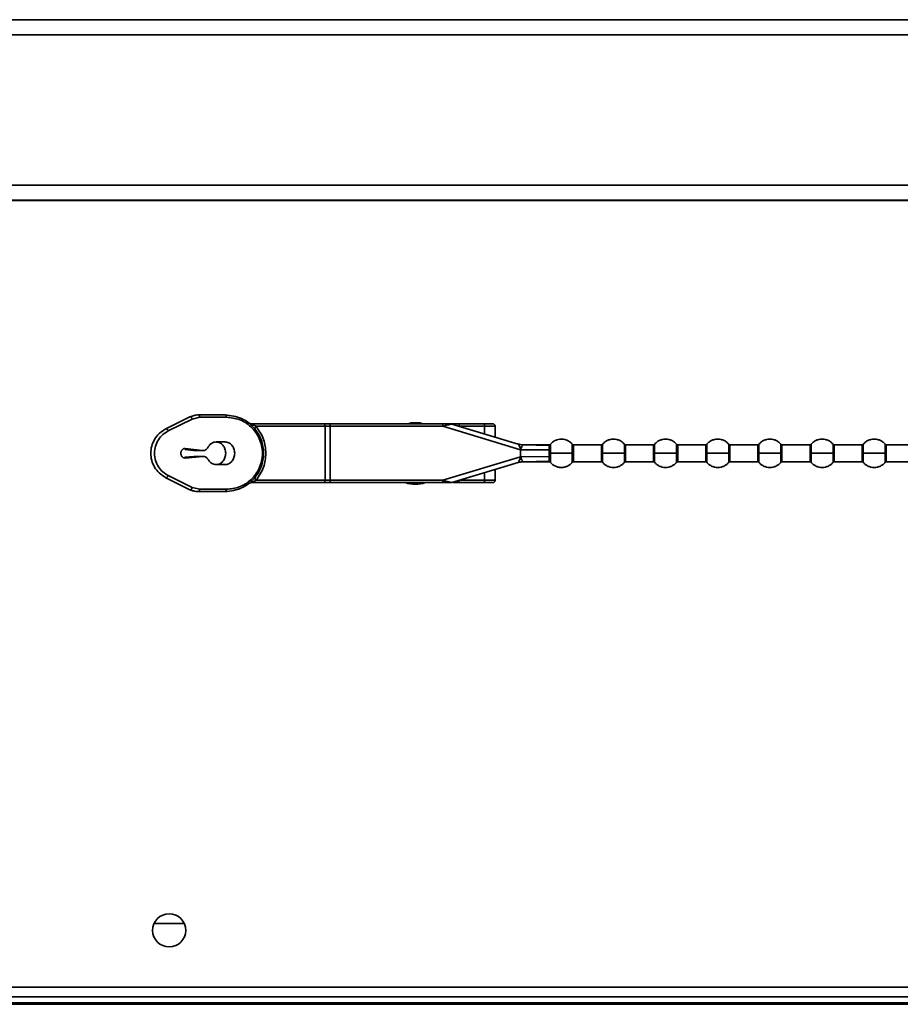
# Model space of a CAD drawing. Header units: millimetres. Extents: x 1 to 1119, y -1 to 863.
# Tile 43 of 211: x 283 to 314, y 240 to 274. Entities that reach past the tile are written whole.
import ezdxf

# ---------------------------------------------------------------- set-up
doc = ezdxf.new("R2010")
doc.units = ezdxf.units.MM

msp = doc.modelspace()

# ---------------------------------------------------------------- linework, layer by layer
at = {"color": 7, "linetype": 'Continuous', "lineweight": 35}
for p, q in [((247.8558, 274.4663), (507.7694, 274.4663)), ((373.5793, 268.1073), (247.8558, 268.1073)), ((288.3629, 260.075), (289.2092, 260.4962)), ((289.2905, 260.4216), (289.5504, 260.4827)), ((289.5063, 260.566), (290.4457, 260.566)), ((289.5504, 260.4827), (290.4898, 260.4827)), ((288.4442, 260.0004), (289.2905, 260.4216)), ((291.3732, 260.2494), (293.9137, 260.2494)), ((293.9579, 260.166), (291.5396, 260.166)), ((293.9579, 260.166), (293.9579, 258.266)), ((294.1345, 260.166), (293.9579, 260.166)), ((294.1345, 260.166), (294.1345, 260.2494)), ((294.1345, 260.2494), (298.0965, 260.2494)), ((294.1345, 260.166), (294.1345, 258.266)), ((298.0965, 260.166), (294.1345, 260.166)), ((298.0965, 260.2494), (298.0965, 260.166)), ((298.2603, 260.2494), (298.0965, 260.2494)), ((300.831, 259.342), (298.0965, 260.166)), ((298.4094, 260.2458), (300.7446, 259.5421)), ((298.645, 260.2494), (299.5634, 260.2494)), ((299.5656, 260.166), (298.6781, 260.166)), ((299.5656, 259.8974), (299.5656, 260.166)), ((299.9375, 259.7853), (299.9375, 260.1688)), ((290.4427, 259.616), (290.1317, 259.616)), ((300.7354, 259.5448), (300.8313, 259.5233)), ((300.7891, 259.5304), (300.7435, 259.5424)), ((300.744, 259.5422), (300.9237, 259.5143)), ((300.7446, 259.5421), (300.7446, 259.5421)), ((300.7447, 259.542), (300.9237, 259.5143)), ((300.7994, 259.528), (300.7454, 259.5418)), ((300.831, 259.5233), (300.7849, 259.5313)), ((300.8063, 259.5276), (300.785, 259.5313)), ((300.9208, 259.5138), (300.7994, 259.528)), ((300.8173, 259.4048), (300.8043, 259.4318)), ((300.8261, 259.4288), (300.8044, 259.4319)), ((300.8173, 259.4048), (300.8261, 259.4288)), ((300.8173, 259.4048), (300.8282, 259.3822)), ((300.8261, 259.4288), (300.8638, 259.4242)), ((300.9293, 259.516), (300.8313, 259.5233)), ((301.8455, 259.516), (300.9153, 259.516)), ((300.9237, 259.5143), (300.9208, 259.5138)), ((300.9208, 259.5138), (301.8392, 259.4908)), ((301.8787, 259.5274), (301.8786, 259.5342)), ((303.6734, 259.516), (302.6886, 259.516)), ((305.5067, 259.516), (304.5219, 259.516)), ((307.34, 259.516), (306.3552, 259.516)), ((309.1734, 259.516), (308.1886, 259.516)), ((311.0067, 259.516), (310.0219, 259.516)), ((312.84, 259.516), (311.8552, 259.516)), ((314.6734, 259.516), (313.6886, 259.516)), ((289.3461, 259.1071), (289.0248, 259.0776)), ((289.0268, 259.3457), (289.3328, 259.309)), ((289.6641, 259.1071), (289.0402, 259.0499)), ((289.0436, 259.3818), (289.6508, 259.309)), ((289.6508, 259.309), (289.3328, 259.309)), ((289.3461, 259.1071), (289.6641, 259.1071)), ((298.0965, 258.266), (300.831, 259.0901)), ((300.8293, 259.0521), (300.8145, 259.0209)), ((300.8282, 259.3822), (300.8347, 259.3589)), ((300.8347, 259.0731), (300.8293, 259.0521)), ((300.8293, 259.052), (300.8473, 259.0542)), ((300.831, 259.342), (300.831, 259.0901)), ((300.831, 259.342), (301.8393, 259.3324)), ((301.8393, 259.0997), (300.831, 259.0901)), ((300.8473, 259.0542), (300.8621, 259.0123)), ((301.84, 259.216), (301.8393, 259.3324)), ((301.8393, 259.0997), (301.84, 259.216)), ((301.8786, 259.216), (301.8791, 259.3389)), ((301.8791, 259.0931), (301.8786, 259.216)), ((290.1317, 258.816), (290.4427, 258.816)), ((300.7446, 258.89), (298.4094, 258.1862)), ((300.8319, 258.9089), (300.7354, 258.8872)), ((300.744, 258.8898), (300.9237, 258.9178)), ((300.7446, 258.89), (300.7446, 258.89)), ((300.7449, 258.8902), (300.7828, 258.9004)), ((300.7853, 258.9008), (300.8068, 258.9045)), ((300.7994, 258.9041), (300.9208, 258.9183)), ((300.8068, 258.9045), (300.8321, 258.9089)), ((300.8069, 259.0053), (300.8145, 259.0209)), ((300.8069, 259.0053), (300.8196, 259.0071)), ((300.8085, 258.9049), (300.8316, 258.9088)), ((300.8196, 259.0071), (300.8145, 259.0209)), ((300.8196, 259.0071), (300.8621, 259.0123)), ((300.8319, 258.9089), (300.9304, 258.916)), ((300.9153, 258.916), (301.8455, 258.916)), ((301.8392, 258.9413), (300.9208, 258.9183)), ((300.9208, 258.9183), (300.9237, 258.9178)), ((302.6886, 258.916), (303.6734, 258.916)), ((304.5219, 258.916), (305.5067, 258.916)), ((306.3552, 258.916), (307.34, 258.916)), ((308.1886, 258.916), (309.1734, 258.916)), ((310.0219, 258.916), (311.0067, 258.916)), ((311.8552, 258.916), (312.84, 258.916)), ((313.6886, 258.916), (314.6734, 258.916)), ((289.2092, 257.9359), (288.3629, 258.357)), ((289.2905, 258.0105), (288.4442, 258.4317)), ((299.5656, 258.266), (299.5656, 258.5347)), ((299.9375, 258.2632), (299.9375, 258.6467)), ((289.5504, 257.9494), (289.2905, 258.0105)), ((291.3732, 258.1827), (293.9137, 258.1827)), ((291.5396, 258.266), (293.9579, 258.266)), ((293.9579, 258.266), (294.1345, 258.266)), ((294.1345, 258.1827), (294.1345, 258.266)), ((294.1345, 258.266), (298.0965, 258.266)), ((298.0965, 258.1827), (294.1345, 258.1827)), ((298.0963, 258.1876), (298.2666, 258.1876)), ((298.0965, 258.266), (298.0965, 258.1827)), ((298.3853, 258.1827), (298.4094, 258.1862)), ((298.645, 258.1827), (299.5634, 258.1827)), ((298.6781, 258.266), (299.5656, 258.266)), ((290.4457, 257.866), (289.5063, 257.866)), ((290.4898, 257.9494), (289.5504, 257.9494)), ((289.0094, 242.6786), (287.9491, 242.6786)), ((579.0159, 240.4353), (176.6093, 240.4353)), ((176.845, 240.1019), (578.7802, 240.1019)), ((347.6026, 239.8819), (182.6779, 239.8819)), ((347.6043, 239.8353), (182.6779, 239.8353))]:
    msp.add_line(p, q, dxfattribs=at)
at = {"color": 8, "linetype": 'Continuous', "lineweight": 35}
for p, q in [((247.8558, 273.9377), (507.7694, 273.9377)), ((374.6376, 268.6512), (247.8558, 268.6512)), ((374.6376, 268.1164), (247.8558, 268.1164)), ((301.8791, 259.5075), (301.8787, 259.5274)), ((302.65, 259.5342), (302.65, 259.216)), ((302.6886, 259.216), (302.6886, 259.516)), ((303.6734, 259.516), (303.6734, 259.216)), ((304.4833, 259.5342), (304.4833, 259.216)), ((304.5219, 259.216), (304.5219, 259.516)), ((305.5067, 259.516), (305.5067, 259.216)), ((306.3167, 259.5342), (306.3167, 259.216)), ((306.3552, 259.216), (306.3552, 259.516)), ((307.34, 259.516), (307.34, 259.216)), ((308.15, 259.5342), (308.15, 259.216)), ((308.1886, 259.216), (308.1886, 259.516)), ((309.1734, 259.516), (309.1734, 259.216)), ((309.9833, 259.5342), (309.9833, 259.216)), ((310.0219, 259.216), (310.0219, 259.516)), ((311.0067, 259.516), (311.0067, 259.216)), ((311.8167, 259.5342), (311.8167, 259.216)), ((311.8552, 259.216), (311.8552, 259.516)), ((312.84, 259.516), (312.84, 259.216)), ((313.65, 259.5342), (313.65, 259.216)), ((313.6886, 259.216), (313.6886, 259.516)), ((302.6886, 258.916), (302.6886, 259.216)), ((303.6734, 259.216), (303.6734, 258.916)), ((303.7119, 258.8978), (303.7119, 259.216)), ((304.4833, 259.216), (304.4833, 258.8978)), ((304.5219, 258.916), (304.5219, 259.216)), ((305.5067, 259.216), (305.5067, 258.916)), ((305.5453, 258.8978), (305.5453, 259.216)), ((306.3167, 259.216), (306.3167, 258.8978)), ((306.3552, 258.916), (306.3552, 259.216)), ((307.34, 259.216), (307.34, 258.916)), ((307.3786, 258.8978), (307.3786, 259.216)), ((308.15, 259.216), (308.15, 258.8978)), ((308.1886, 258.916), (308.1886, 259.216)), ((309.1734, 259.216), (309.1734, 258.916)), ((309.2119, 258.8978), (309.2119, 259.216)), ((309.9833, 259.216), (309.9833, 258.8978)), ((310.0219, 258.916), (310.0219, 259.216)), ((311.0067, 259.216), (311.0067, 258.916)), ((311.0453, 258.8978), (311.0453, 259.216)), ((311.8167, 259.216), (311.8167, 258.8978)), ((311.8552, 258.916), (311.8552, 259.216)), ((312.84, 259.216), (312.84, 258.916)), ((312.8786, 258.8978), (312.8786, 259.216)), ((313.65, 259.216), (313.65, 258.8978)), ((313.6886, 258.916), (313.6886, 259.216)), ((298.1961, 258.2406), (298.0965, 258.266))]:
    msp.add_line(p, q, dxfattribs=at)
at = {"color": 7, "linetype": 'Continuous', "lineweight": 35}
msp.add_circle((288.4793, 242.4353), 0.5833, dxfattribs=at)
for centre, radius, start, end in [((297.1359, 259.2086), 1.0833, 73.88099, 106.11901), ((291.3732, 258.016), 0.1667, 90, 127.70138), ((297.1359, 259.2086), 1.0833, 251.26339, 288.73661)]:
    msp.add_arc(centre, radius, start, end, dxfattribs=at)
for points, knots in [([(289.5063, 260.566), (289.4552, 260.5631), (289.353, 260.5572), (289.2572, 260.5166), (289.2092, 260.4962)], [0, 0, 0, 0, 0.4996293, 1, 1, 1, 1]), ([(289.2092, 260.4962), (289.2122, 260.4972), (289.218, 260.4992), (289.2288, 260.4972), (289.2403, 260.4917), (289.2521, 260.4825), (289.2637, 260.4702), (289.2743, 260.4554), (289.2837, 260.4389), (289.2882, 260.4274), (289.2905, 260.4216)], [0, 0, 0, 0, 0.1249878, 0.2499754, 0.3749892, 0.499988, 0.6249447, 0.7499798, 0.8749817, 1, 1, 1, 1]), ([(289.5504, 260.4827), (289.5498, 260.4936), (289.5485, 260.5154), (289.5382, 260.543), (289.5236, 260.5623), (289.5121, 260.5648), (289.5063, 260.566)], [0, 0, 0, 0, 0.2499804, 0.5000165, 0.7499944, 1, 1, 1, 1]), ([(290.4457, 260.566), (290.4515, 260.5648), (290.463, 260.5623), (290.4776, 260.543), (290.4879, 260.5154), (290.4892, 260.4936), (290.4898, 260.4827)], [0, 0, 0, 0, 0.2499937, 0.4999755, 0.7500156, 1, 1, 1, 1]), ([(290.4457, 257.866), (290.6438, 257.8907), (291.008, 257.9361), (291.3923, 258.2259), (291.6046, 258.5073), (291.7162, 258.7376), (291.7814, 258.9757), (291.8028, 259.2162), (291.7813, 259.4566), (291.7162, 259.6946), (291.6046, 259.925), (291.3921, 260.2062), (291.0079, 260.496), (290.6438, 260.5414), (290.4457, 260.566)], [0, 0, 0, 0, 0.1498451, 0.2755547, 0.3370704, 0.3945474, 0.447781, 0.500035, 0.5522638, 0.6054682, 0.6629778, 0.7245199, 0.8501527, 1, 1, 1, 1]), ([(290.4898, 260.4827), (290.6436, 260.4667), (290.9508, 260.4347), (291.2984, 260.2144), (291.5216, 259.9657), (291.6527, 259.7407), (291.737, 259.4867), (291.7662, 259.216), (291.737, 258.9453), (291.6527, 258.6913), (291.5216, 258.4664), (291.2984, 258.2177), (290.9508, 257.9973), (290.6436, 257.9654), (290.4898, 257.9494)], [0, 0, 0, 0, 0.1252071, 0.2501267, 0.3127215, 0.3752256, 0.4376397, 0.4999987, 0.5623599, 0.6247739, 0.687278, 0.7498712, 0.8747927, 1, 1, 1, 1]), ([(291.2713, 260.2842), (291.2868, 260.2741), (291.3179, 260.2541), (291.3548, 260.2509), (291.3732, 260.2494)], [0, 0, 0, 0, 0.5000613, 1, 1, 1, 1]), ([(291.5396, 260.166), (291.4982, 260.183), (291.4478, 260.2035), (291.3879, 260.2295), (291.3735, 260.2367), (291.3681, 260.2397), (291.365, 260.2417), (291.3628, 260.2435), (291.361, 260.2458), (291.3618, 260.249), (291.3683, 260.2492), (291.3732, 260.2494)], [0, 0, 0, 0, 0.59378034, 0.72074257, 0.76582124, 0.78484735, 0.8022996, 0.8202172, 0.83861535, 0.88044703, 1, 1, 1, 1]), ([(291.498, 260.0616), (291.4955, 260.0668), (291.4902, 260.0775), (291.4965, 260.1031), (291.5125, 260.1334), (291.5307, 260.1553), (291.5396, 260.166)], [0, 0, 0, 0, 0.2447996, 0.5000106, 0.7551838, 1, 1, 1, 1]), ([(291.5396, 260.166), (291.6363, 260.0187), (291.8201, 259.7387), (291.8995, 259.2166), (291.8203, 258.694), (291.6365, 258.4138), (291.5396, 258.266)], [0, 0, 0, 0, 0.2630477, 0.4999469, 0.7362433, 1, 1, 1, 1]), ([(293.9579, 260.166), (293.9572, 260.1769), (293.9559, 260.1988), (293.9457, 260.2263), (293.9311, 260.2456), (293.9195, 260.2481), (293.9137, 260.2494)], [0, 0, 0, 0, 0.2500519, 0.4999891, 0.7500301, 1, 1, 1, 1]), ([(293.9137, 260.2494), (293.9483, 260.2494), (294.0174, 260.2494), (294.0955, 260.2494), (294.1345, 260.2494)], [0, 0, 0, 0, 0.5000136, 1, 1, 1, 1]), ([(298.0965, 260.166), (298.1403, 260.1772), (298.2156, 260.1964), (298.3031, 260.2187), (298.356, 260.2323), (298.3863, 260.24), (298.406, 260.2448), (298.4083, 260.2455), (298.4094, 260.2458)], [0, 0, 0, 0, 0.3439018, 0.5908274, 0.7195405, 0.8278378, 0.919352, 1, 1, 1, 1]), ([(298.2633, 260.2494), (298.2695, 260.2494), (298.2882, 260.2494), (298.3348, 260.2494), (298.3981, 260.2494), (298.4437, 260.2494), (298.4638, 260.2494)], [0, 0, 0, 0, 0.1117516, 0.3360733, 0.7057369, 1, 1, 1, 1]), ([(298.4638, 260.2494), (298.4943, 260.2494), (298.5554, 260.2494), (298.6151, 260.2494), (298.645, 260.2494)], [0, 0, 0, 0, 0.5000065, 1, 1, 1, 1]), ([(298.6781, 260.166), (298.6775, 260.1778), (298.6763, 260.2024), (298.6673, 260.2304), (298.6562, 260.2466), (298.6486, 260.2485), (298.645, 260.2494)], [0, 0, 0, 0, 0.2702799, 0.5624383, 0.7897453, 1, 1, 1, 1]), ([(299.5656, 260.166), (299.5656, 260.1713), (299.5656, 260.1821), (299.5651, 260.1978), (299.5643, 260.2126), (299.5631, 260.2294), (299.5621, 260.2458), (299.5629, 260.2481), (299.5634, 260.2494)], [0, 0, 0, 0, 0.10469396, 0.21530832, 0.33171937, 0.453198, 0.68866032, 1, 1, 1, 1]), ([(299.5634, 260.2494), (299.5743, 260.2494), (299.5961, 260.2494), (299.6404, 260.2494), (299.6917, 260.2494), (299.7462, 260.2494), (299.7941, 260.2494), (299.8281, 260.2494), (299.8482, 260.2494), (299.8564, 260.2494), (299.8522, 260.2494), (299.85, 260.2494)], [0, 0, 0, 0, 0.1027323, 0.2056785, 0.3261638, 0.4526776, 0.578557, 0.6973286, 0.7975458, 0.8981771, 1, 1, 1, 1]), ([(299.9375, 260.166), (299.937, 260.1725), (299.9362, 260.1846), (299.9296, 260.2032), (299.9171, 260.2227), (299.8982, 260.2381), (299.8759, 260.2476), (299.8615, 260.2488), (299.8539, 260.2494)], [0, 0, 0, 0, 0.14792603, 0.27480873, 0.44765524, 0.66974566, 0.82523526, 1, 1, 1, 1]), ([(288.3629, 260.075), (288.2804, 260.0248), (288.1263, 259.9311), (287.9568, 259.7135), (287.854, 259.4731), (287.8197, 259.216), (287.854, 258.9589), (287.9568, 258.7185), (288.1263, 258.5009), (288.2804, 258.4072), (288.3629, 258.357)], [0, 0, 0, 0, 0.1436433, 0.2682829, 0.3867639, 0.500015, 0.6132626, 0.7317439, 0.8563699, 1, 1, 1, 1]), ([(288.4442, 258.4317), (288.3788, 258.4704), (288.2483, 258.5478), (288.0912, 258.7322), (287.984, 258.9591), (287.9457, 259.216), (287.984, 259.473), (288.0912, 259.6999), (288.2483, 259.8842), (288.3788, 259.9616), (288.4442, 260.0004)], [0, 0, 0, 0, 0.1255567, 0.2507191, 0.3755074, 0.4999981, 0.6244888, 0.7492768, 0.8744422, 1, 1, 1, 1]), ([(288.4442, 260.0004), (288.4419, 260.0062), (288.4374, 260.0178), (288.428, 260.0342), (288.4174, 260.049), (288.4058, 260.0613), (288.394, 260.0705), (288.3825, 260.076), (288.3717, 260.078), (288.3659, 260.076), (288.3629, 260.075)], [0, 0, 0, 0, 0.1250219, 0.2499716, 0.3750056, 0.5000087, 0.6250204, 0.7499976, 0.8750086, 1, 1, 1, 1]), ([(289.8406, 259.4213), (289.8297, 259.4034), (289.8079, 259.3674), (289.7606, 259.3301), (289.7071, 259.3077), (289.6695, 259.3086), (289.6508, 259.309)], [0, 0, 0, 0, 0.24997682, 0.49998627, 0.74998112, 1, 1, 1, 1]), ([(290.1317, 259.616), (290.1026, 259.6135), (290.0442, 259.6083), (289.9628, 259.5674), (289.8912, 259.506), (289.8575, 259.4496), (289.8406, 259.4213)], [0, 0, 0, 0, 0.2500061, 0.4999999, 0.7500125, 1, 1, 1, 1]), ([(290.1247, 259.616), (290.1692, 259.61), (290.2581, 259.598), (290.3702, 259.5055), (290.4487, 259.3733), (290.4589, 259.2684), (290.464, 259.216)], [0, 0, 0, 0, 0.2499927, 0.499995, 0.7500006, 1, 1, 1, 1]), ([(290.7819, 259.216), (290.7768, 259.2684), (290.7666, 259.3733), (290.6882, 259.5055), (290.576, 259.598), (290.4871, 259.61), (290.4427, 259.616)], [0, 0, 0, 0, 0.24999867, 0.49999443, 0.7500085, 1, 1, 1, 1]), ([(300.7446, 259.5421), (300.7462, 259.541), (300.7498, 259.5388), (300.7597, 259.5261), (300.7676, 259.5096), (300.7724, 259.4995)], [0, 0, 0, 0, 0.2433816, 0.5390317, 1, 1, 1, 1]), ([(300.7724, 259.4995), (300.7768, 259.49), (300.7861, 259.4697), (300.798, 259.445), (300.8043, 259.4318)], [0, 0, 0, 0, 0.46840579, 1, 1, 1, 1]), ([(300.7725, 259.4995), (300.7787, 259.5077), (300.7908, 259.5238), (300.7966, 259.5266), (300.7994, 259.528)], [0, 0, 0, 0, 0.5144813, 1, 1, 1, 1]), ([(300.8638, 259.4242), (300.8612, 259.4171), (300.856, 259.4028), (300.8506, 259.3875), (300.8479, 259.3798)], [0, 0, 0, 0, 0.4993116, 1, 1, 1, 1]), ([(300.9208, 259.5138), (300.9182, 259.5122), (300.913, 259.5088), (300.8996, 259.4892), (300.8796, 259.4624), (300.8691, 259.437), (300.8638, 259.4242)], [0, 0, 0, 0, 0.2368899, 0.4921031, 0.7455263, 1, 1, 1, 1]), ([(301.8393, 259.3324), (301.8391, 259.3496), (301.8388, 259.384), (301.8387, 259.4283), (301.8387, 259.4655), (301.8391, 259.4823), (301.8392, 259.4908)], [0, 0, 0, 0, 0.2507516, 0.500176, 0.7495354, 1, 1, 1, 1]), ([(301.8791, 259.5075), (301.8765, 259.505), (301.8713, 259.4999), (301.8614, 259.4946), (301.8505, 259.4912), (301.8429, 259.4909), (301.8392, 259.4908)], [0, 0, 0, 0, 0.2472371, 0.5006211, 0.7537417, 1, 1, 1, 1]), ([(302.65, 259.5342), (302.62, 259.5655), (302.5639, 259.624), (302.4462, 259.6878), (302.2933, 259.7262), (302.1268, 259.7061), (301.9778, 259.6363), (301.9108, 259.567), (301.8757, 259.5306)], [0, 0, 0, 0, 0.1463452, 0.2740738, 0.4499892, 0.6746482, 0.8295841, 1, 1, 1, 1]), ([(301.8791, 259.3389), (301.8794, 259.376), (301.8801, 259.4486), (301.8794, 259.4882), (301.8791, 259.5075)], [0, 0, 0, 0, 0.5107715, 1, 1, 1, 1]), ([(302.6886, 259.516), (302.6849, 259.5163), (302.6775, 259.5167), (302.667, 259.5205), (302.6574, 259.5263), (302.6524, 259.5317), (302.6499, 259.5344)], [0, 0, 0, 0, 0.247007, 0.5001464, 0.7532057, 1, 1, 1, 1]), ([(303.7119, 259.5342), (303.7095, 259.5316), (303.7044, 259.5262), (303.6948, 259.5205), (303.6843, 259.5167), (303.677, 259.5163), (303.6734, 259.516)], [0, 0, 0, 0, 0.246947, 0.4999453, 0.7530356, 1, 1, 1, 1]), ([(304.4833, 259.5342), (304.4605, 259.5588), (304.413, 259.61), (304.3208, 259.6678), (304.214, 259.707), (304.0976, 259.7206), (303.9813, 259.707), (303.8744, 259.6678), (303.7823, 259.61), (303.7348, 259.5588), (303.7119, 259.5342)], [0, 0, 0, 0, 0.1143027, 0.2373124, 0.3668808, 0.4999976, 0.6331199, 0.7626884, 0.8856932, 1, 1, 1, 1]), ([(304.5219, 259.516), (304.5183, 259.5163), (304.5109, 259.5167), (304.5003, 259.5205), (304.4907, 259.5263), (304.4857, 259.5317), (304.4832, 259.5344)], [0, 0, 0, 0, 0.2469191, 0.5000828, 0.7532622, 1, 1, 1, 1]), ([(305.5453, 259.5342), (305.5428, 259.5316), (305.5378, 259.5262), (305.5282, 259.5205), (305.5177, 259.5167), (305.5103, 259.5163), (305.5067, 259.516)], [0, 0, 0, 0, 0.2470344, 0.5000392, 0.7530292, 1, 1, 1, 1]), ([(306.3167, 259.5342), (306.2938, 259.5588), (306.2463, 259.61), (306.1542, 259.6678), (306.0473, 259.707), (305.931, 259.7206), (305.8146, 259.707), (305.7078, 259.6678), (305.6156, 259.61), (305.5681, 259.5588), (305.5453, 259.5342)], [0, 0, 0, 0, 0.1143068, 0.2373118, 0.3668804, 0.4999972, 0.6331196, 0.7626882, 0.8856932, 1, 1, 1, 1]), ([(306.3552, 259.516), (306.3516, 259.5163), (306.3442, 259.5167), (306.3337, 259.5205), (306.3241, 259.5263), (306.319, 259.5317), (306.3165, 259.5344)], [0, 0, 0, 0, 0.2470295, 0.5000855, 0.7532635, 1, 1, 1, 1]), ([(307.3786, 259.5342), (307.3761, 259.5316), (307.3711, 259.5262), (307.3615, 259.5205), (307.351, 259.5167), (307.3437, 259.5163), (307.34, 259.516)], [0, 0, 0, 0, 0.2470357, 0.5000419, 0.7531401, 1, 1, 1, 1]), ([(308.15, 259.5342), (308.1271, 259.5588), (308.0796, 259.61), (307.9875, 259.6678), (307.8806, 259.707), (307.7643, 259.7206), (307.648, 259.707), (307.5411, 259.6678), (307.449, 259.61), (307.4015, 259.5588), (307.3786, 259.5342)], [0, 0, 0, 0, 0.1143068, 0.2373118, 0.3668804, 0.5000028, 0.6331196, 0.7626882, 0.8856932, 1, 1, 1, 1]), ([(308.1886, 259.516), (308.1849, 259.5163), (308.1775, 259.5167), (308.167, 259.5205), (308.1574, 259.5263), (308.1523, 259.5317), (308.1499, 259.5344)], [0, 0, 0, 0, 0.2470097, 0.5000454, 0.753203, 1, 1, 1, 1]), ([(309.2119, 259.5342), (309.2095, 259.5316), (309.2044, 259.5262), (309.1948, 259.5205), (309.1843, 259.5167), (309.177, 259.5163), (309.1734, 259.516)], [0, 0, 0, 0, 0.247008, 0.4999857, 0.7530556, 1, 1, 1, 1]), ([(309.9833, 259.5342), (309.9605, 259.5588), (309.913, 259.61), (309.8208, 259.6678), (309.714, 259.707), (309.5976, 259.7206), (309.4813, 259.707), (309.3744, 259.6678), (309.2823, 259.61), (309.2348, 259.5588), (309.2119, 259.5342)], [0, 0, 0, 0, 0.1143068, 0.2373116, 0.3668801, 0.5000024, 0.6331192, 0.7626876, 0.8856973, 1, 1, 1, 1]), ([(310.0219, 259.516), (310.0183, 259.5163), (310.0109, 259.5167), (310.0003, 259.5205), (309.9907, 259.5263), (309.9857, 259.5317), (309.9832, 259.5344)], [0, 0, 0, 0, 0.247007, 0.5001464, 0.7532057, 1, 1, 1, 1]), ([(311.0453, 259.5342), (311.0428, 259.5316), (311.0378, 259.5262), (311.0282, 259.5205), (311.0177, 259.5167), (311.0103, 259.5163), (311.0067, 259.516)], [0, 0, 0, 0, 0.246947, 0.4999453, 0.7530356, 1, 1, 1, 1]), ([(311.8167, 259.5342), (311.7938, 259.5588), (311.7463, 259.61), (311.6542, 259.6678), (311.5473, 259.707), (311.431, 259.7206), (311.3146, 259.707), (311.2078, 259.6678), (311.1156, 259.61), (311.0681, 259.5588), (311.0453, 259.5342)], [0, 0, 0, 0, 0.1143027, 0.2373124, 0.3668808, 0.4999976, 0.6331199, 0.7626884, 0.8856932, 1, 1, 1, 1]), ([(311.8552, 259.516), (311.8516, 259.5163), (311.8442, 259.5167), (311.8337, 259.5205), (311.824, 259.5263), (311.819, 259.5317), (311.8165, 259.5344)], [0, 0, 0, 0, 0.24700327, 0.50013872, 0.75328977, 1, 1, 1, 1]), ([(312.8786, 259.5342), (312.8761, 259.5316), (312.8711, 259.5262), (312.8615, 259.5205), (312.851, 259.5167), (312.8437, 259.5163), (312.84, 259.516)], [0, 0, 0, 0, 0.2470344, 0.5000392, 0.7530292, 1, 1, 1, 1]), ([(313.65, 259.5342), (313.6271, 259.5588), (313.5796, 259.61), (313.4875, 259.6678), (313.3806, 259.707), (313.2643, 259.7206), (313.148, 259.707), (313.0411, 259.6678), (312.949, 259.61), (312.9015, 259.5588), (312.8786, 259.5342)], [0, 0, 0, 0, 0.1143068, 0.2373118, 0.3668804, 0.4999972, 0.6331196, 0.7626882, 0.8856932, 1, 1, 1, 1]), ([(313.6886, 259.516), (313.6849, 259.5163), (313.6775, 259.5167), (313.667, 259.5205), (313.6574, 259.5263), (313.6524, 259.5317), (313.6499, 259.5344)], [0, 0, 0, 0, 0.2470295, 0.5000855, 0.7532635, 1, 1, 1, 1]), ([(289.0436, 259.3818), (289.0338, 259.3823), (289.0142, 259.3833), (288.9853, 259.3756), (288.9584, 259.3616), (288.9345, 259.3412), (288.9146, 259.3155), (288.8997, 259.2855), (288.8903, 259.2526), (288.8869, 259.218), (288.8896, 259.1834), (288.8983, 259.1502), (288.9126, 259.1198), (288.932, 259.0935), (288.9555, 259.0725), (288.9821, 259.0577), (289.0109, 259.0492), (289.0304, 259.0497), (289.0402, 259.0499)], [0, 0, 0, 0, 0.0624906, 0.1249925, 0.1874976, 0.2499976, 0.3125031, 0.3749944, 0.437498, 0.4999891, 0.562489, 0.6249859, 0.6874922, 0.7500047, 0.8124838, 0.8749997, 0.9374933, 1, 1, 1, 1]), ([(289.6641, 259.1071), (289.682, 259.1071), (289.7177, 259.1071), (289.7685, 259.0856), (289.8138, 259.0507), (289.8353, 259.0171), (289.8461, 259.0003)], [0, 0, 0, 0, 0.2500284, 0.5000278, 0.7500237, 1, 1, 1, 1]), ([(290.464, 259.216), (290.4589, 259.1636), (290.4487, 259.0588), (290.3702, 258.9266), (290.2581, 258.8341), (290.1692, 258.822), (290.1247, 258.816)], [0, 0, 0, 0, 0.2500016, 0.5000095, 0.7500051, 1, 1, 1, 1]), ([(290.4427, 258.816), (290.4871, 258.822), (290.576, 258.8341), (290.6882, 258.9266), (290.7666, 259.0588), (290.7768, 259.1636), (290.7819, 259.216)], [0, 0, 0, 0, 0.2499937, 0.5000012, 0.7499991, 1, 1, 1, 1]), ([(300.8282, 259.3822), (300.8315, 259.3818), (300.8381, 259.381), (300.8446, 259.3802), (300.8479, 259.3798)], [0, 0, 0, 0, 0.5003051, 1, 1, 1, 1]), ([(300.8347, 259.3589), (300.8335, 259.3571), (300.8316, 259.3544), (300.8293, 259.3501), (300.8291, 259.3459), (300.8303, 259.3433), (300.831, 259.342)], [0, 0, 0, 0, 0.35072565, 0.53788019, 0.76868498, 1, 1, 1, 1]), ([(300.831, 259.0901), (300.8303, 259.0888), (300.8291, 259.0862), (300.8293, 259.0819), (300.8316, 259.0777), (300.8335, 259.0749), (300.8347, 259.0731)], [0, 0, 0, 0, 0.2291206, 0.4606465, 0.6470744, 1, 1, 1, 1]), ([(300.8479, 259.3798), (300.8462, 259.3754), (300.8433, 259.3676), (300.8373, 259.3616), (300.8347, 259.3589)], [0, 0, 0, 0, 0.5623397, 1, 1, 1, 1]), ([(300.8347, 259.0731), (300.8362, 259.072), (300.8391, 259.0699), (300.844, 259.0637), (300.8459, 259.0581), (300.8473, 259.0542)], [0, 0, 0, 0, 0.2286205, 0.4681767, 1, 1, 1, 1]), ([(301.8392, 258.9413), (301.8391, 258.9497), (301.8387, 258.9666), (301.8387, 259.0038), (301.8388, 259.048), (301.8391, 259.0824), (301.8393, 259.0997)], [0, 0, 0, 0, 0.250428, 0.49978625, 0.74924704, 1, 1, 1, 1]), ([(301.8791, 259.3389), (301.8765, 259.3379), (301.8713, 259.3359), (301.8614, 259.3338), (301.8506, 259.3325), (301.843, 259.3324), (301.8393, 259.3324)], [0, 0, 0, 0, 0.2467909, 0.4999912, 0.7532027, 1, 1, 1, 1]), ([(301.8791, 259.0931), (301.8765, 259.0941), (301.8713, 259.0962), (301.8614, 259.0983), (301.8506, 259.0996), (301.843, 259.0996), (301.8393, 259.0997)], [0, 0, 0, 0, 0.2473219, 0.5006988, 0.7537591, 1, 1, 1, 1]), ([(301.84, 259.216), (301.8437, 259.216), (301.851, 259.216), (301.8615, 259.216), (301.8711, 259.216), (301.8761, 259.216), (301.8786, 259.216)], [0, 0, 0, 0, 0.2464856, 0.4993937, 0.7526025, 1, 1, 1, 1]), ([(301.8786, 259.216), (301.9015, 259.216), (301.949, 259.216), (302.0411, 259.216), (302.148, 259.216), (302.2643, 259.216), (302.3806, 259.216), (302.4875, 259.216), (302.5796, 259.216), (302.6271, 259.216), (302.65, 259.216)], [0, 0, 0, 0, 0.1143078, 0.2373149, 0.3668829, 0.500004, 0.6331199, 0.7626878, 0.8856902, 1, 1, 1, 1]), ([(301.8791, 258.9245), (301.8794, 258.9439), (301.8801, 258.9835), (301.8794, 259.056), (301.8791, 259.0931)], [0, 0, 0, 0, 0.4891784, 1, 1, 1, 1]), ([(302.6886, 259.216), (302.6802, 259.216), (302.6653, 259.216), (302.6547, 259.216), (302.65, 259.216)], [0, 0, 0, 0, 0.5600092, 1, 1, 1, 1]), ([(303.7119, 259.216), (303.7058, 259.216), (303.6948, 259.216), (303.6799, 259.216), (303.6734, 259.216)], [0, 0, 0, 0, 0.5600149, 1, 1, 1, 1]), ([(304.4833, 259.216), (304.4473, 259.216), (304.3717, 259.216), (304.2148, 259.216), (304.0322, 259.216), (303.8475, 259.216), (303.7556, 259.216), (303.7119, 259.216)], [0, 0, 0, 0, 0.1742042, 0.3654383, 0.5645282, 0.7930021, 1, 1, 1, 1]), ([(304.4833, 259.216), (304.4895, 259.216), (304.5005, 259.216), (304.5154, 259.216), (304.5219, 259.216)], [0, 0, 0, 0, 0.5600149, 1, 1, 1, 1]), ([(305.5453, 259.216), (305.5391, 259.216), (305.5281, 259.216), (305.5132, 259.216), (305.5067, 259.216)], [0, 0, 0, 0, 0.5600149, 1, 1, 1, 1]), ([(306.3167, 259.216), (306.2806, 259.216), (306.2051, 259.216), (306.0481, 259.216), (305.8655, 259.216), (305.6808, 259.216), (305.5889, 259.216), (305.5453, 259.216)], [0, 0, 0, 0, 0.17420433, 0.36544363, 0.56452804, 0.79300203, 1, 1, 1, 1]), ([(306.3167, 259.216), (306.3228, 259.216), (306.3338, 259.216), (306.3487, 259.216), (306.3552, 259.216)], [0, 0, 0, 0, 0.5600149, 1, 1, 1, 1]), ([(307.3786, 259.216), (307.3724, 259.216), (307.3614, 259.216), (307.3466, 259.216), (307.34, 259.216)], [0, 0, 0, 0, 0.5600149, 1, 1, 1, 1]), ([(308.15, 259.216), (308.114, 259.216), (308.0384, 259.216), (307.8815, 259.216), (307.6989, 259.216), (307.5142, 259.216), (307.4223, 259.216), (307.3786, 259.216)], [0, 0, 0, 0, 0.1742085, 0.3654426, 0.564527, 0.7930064, 1, 1, 1, 1]), ([(308.15, 259.216), (308.1562, 259.216), (308.1672, 259.216), (308.182, 259.216), (308.1886, 259.216)], [0, 0, 0, 0, 0.5600149, 1, 1, 1, 1]), ([(309.2119, 259.216), (309.2058, 259.216), (309.1948, 259.216), (309.1799, 259.216), (309.1734, 259.216)], [0, 0, 0, 0, 0.5599524, 1, 1, 1, 1]), ([(309.9833, 259.216), (309.9473, 259.216), (309.8717, 259.216), (309.7148, 259.216), (309.5322, 259.216), (309.3475, 259.216), (309.2556, 259.216), (309.2119, 259.216)], [0, 0, 0, 0, 0.1742085, 0.3654426, 0.564527, 0.7930064, 1, 1, 1, 1]), ([(309.9833, 259.216), (309.9895, 259.216), (310.0005, 259.216), (310.0154, 259.216), (310.0219, 259.216)], [0, 0, 0, 0, 0.5600149, 1, 1, 1, 1]), ([(311.0453, 259.216), (311.0391, 259.216), (311.0281, 259.216), (311.0132, 259.216), (311.0067, 259.216)], [0, 0, 0, 0, 0.5600149, 1, 1, 1, 1]), ([(311.8167, 259.216), (311.7806, 259.216), (311.7051, 259.216), (311.5481, 259.216), (311.3655, 259.216), (311.1808, 259.216), (311.0889, 259.216), (311.0453, 259.216)], [0, 0, 0, 0, 0.1742042, 0.3654383, 0.5645282, 0.7930021, 1, 1, 1, 1]), ([(311.8167, 259.216), (311.8228, 259.216), (311.8338, 259.216), (311.8487, 259.216), (311.8552, 259.216)], [0, 0, 0, 0, 0.5599524, 1, 1, 1, 1]), ([(312.8786, 259.216), (312.8724, 259.216), (312.8614, 259.216), (312.8466, 259.216), (312.84, 259.216)], [0, 0, 0, 0, 0.5600149, 1, 1, 1, 1]), ([(313.65, 259.216), (313.614, 259.216), (313.5384, 259.216), (313.3815, 259.216), (313.1989, 259.216), (313.0142, 259.216), (312.9223, 259.216), (312.8786, 259.216)], [0, 0, 0, 0, 0.17420433, 0.36544363, 0.56452804, 0.79300203, 1, 1, 1, 1]), ([(313.65, 259.216), (313.6562, 259.216), (313.6672, 259.216), (313.682, 259.216), (313.6886, 259.216)], [0, 0, 0, 0, 0.5600149, 1, 1, 1, 1]), ([(289.8461, 259.0003), (289.8631, 258.9735), (289.8971, 258.9198), (289.9674, 258.8619), (290.0468, 258.8233), (290.1034, 258.8184), (290.1317, 258.816)], [0, 0, 0, 0, 0.2500081, 0.4999953, 0.7499978, 1, 1, 1, 1]), ([(300.7649, 258.9167), (300.7604, 258.909), (300.7523, 258.8952), (300.7469, 258.8916), (300.7446, 258.89)], [0, 0, 0, 0, 0.5599168, 1, 1, 1, 1]), ([(300.8069, 259.0052), (300.7987, 258.9881), (300.7825, 258.9539), (300.7707, 258.9291), (300.7649, 258.9167)], [0, 0, 0, 0, 0.5010215, 1, 1, 1, 1]), ([(300.7828, 258.9004), (300.7808, 258.9011), (300.7766, 258.9025), (300.769, 258.912), (300.765, 258.9168)], [0, 0, 0, 0, 0.489171, 1, 1, 1, 1]), ([(300.7828, 258.9004), (300.8056, 258.9052), (300.8511, 258.9147), (300.8976, 258.9171), (300.9208, 258.9183)], [0, 0, 0, 0, 0.5003589, 1, 1, 1, 1]), ([(300.8621, 259.0123), (300.8674, 258.9989), (300.878, 258.9722), (300.8987, 258.9441), (300.9128, 258.9235), (300.9182, 258.92), (300.9208, 258.9183)], [0, 0, 0, 0, 0.2555545, 0.5079067, 0.763088, 1, 1, 1, 1]), ([(301.8791, 258.9245), (301.8765, 258.927), (301.8713, 258.9321), (301.8614, 258.9374), (301.8505, 258.9408), (301.843, 258.9411), (301.8392, 258.9413)], [0, 0, 0, 0, 0.2467425, 0.5000236, 0.7533118, 1, 1, 1, 1]), ([(301.8757, 258.9014), (301.8984, 258.8765), (301.9455, 258.8248), (302.0375, 258.766), (302.1446, 258.7258), (302.2615, 258.7114), (302.3786, 258.7245), (302.4863, 258.7636), (302.5792, 258.8216), (302.627, 258.8731), (302.65, 258.8978)], [0, 0, 0, 0, 0.1139686, 0.2367621, 0.3662504, 0.49942, 0.6326717, 0.7624159, 0.8855774, 1, 1, 1, 1]), ([(302.65, 258.8978), (302.6525, 258.9005), (302.6575, 258.9059), (302.6671, 258.9116), (302.6776, 258.9153), (302.6849, 258.9158), (302.6886, 258.916)], [0, 0, 0, 0, 0.2469531, 0.4999575, 0.753054, 1, 1, 1, 1]), ([(303.6734, 258.916), (303.677, 258.9158), (303.6843, 258.9153), (303.6948, 258.9116), (303.7044, 258.9059), (303.7095, 258.9005), (303.7119, 258.8978)], [0, 0, 0, 0, 0.246946, 0.5000425, 0.7530469, 1, 1, 1, 1]), ([(303.7119, 258.8978), (303.7348, 258.8732), (303.7823, 258.8221), (303.8744, 258.7643), (303.9813, 258.7251), (304.0976, 258.7114), (304.214, 258.7251), (304.3208, 258.7643), (304.413, 258.8221), (304.4605, 258.8732), (304.4833, 258.8978)], [0, 0, 0, 0, 0.1143068, 0.2373116, 0.3668801, 0.5000024, 0.6331192, 0.7626876, 0.8856973, 1, 1, 1, 1]), ([(304.4832, 258.8977), (304.4857, 258.9004), (304.4907, 258.9058), (304.5003, 258.9115), (304.5109, 258.9153), (304.5183, 258.9158), (304.5219, 258.916)], [0, 0, 0, 0, 0.2467551, 0.4998336, 0.7530882, 1, 1, 1, 1]), ([(305.5067, 258.916), (305.5103, 258.9158), (305.5177, 258.9153), (305.5282, 258.9116), (305.5378, 258.9059), (305.5428, 258.9005), (305.5453, 258.8978)], [0, 0, 0, 0, 0.2469524, 0.4999486, 0.7529596, 1, 1, 1, 1]), ([(305.5453, 258.8978), (305.5681, 258.8732), (305.6156, 258.8221), (305.7078, 258.7643), (305.8146, 258.7251), (305.931, 258.7114), (306.0473, 258.7251), (306.1542, 258.7643), (306.2463, 258.8221), (306.2938, 258.8732), (306.3167, 258.8978)], [0, 0, 0, 0, 0.1143068, 0.2373118, 0.3668804, 0.5000028, 0.6331196, 0.7626882, 0.8856932, 1, 1, 1, 1]), ([(306.3165, 258.8977), (306.319, 258.9004), (306.324, 258.9058), (306.3337, 258.9115), (306.3442, 258.9153), (306.3516, 258.9158), (306.3552, 258.916)], [0, 0, 0, 0, 0.2467537, 0.4998309, 0.7529777, 1, 1, 1, 1]), ([(307.34, 258.916), (307.3437, 258.9158), (307.351, 258.9153), (307.3615, 258.9116), (307.3711, 258.9059), (307.3761, 258.9005), (307.3786, 258.8978)], [0, 0, 0, 0, 0.2468414, 0.4999459, 0.7529582, 1, 1, 1, 1]), ([(307.3786, 258.8978), (307.4015, 258.8732), (307.449, 258.8221), (307.5411, 258.7643), (307.648, 258.7251), (307.7643, 258.7114), (307.8806, 258.7251), (307.9875, 258.7643), (308.0796, 258.8221), (308.1271, 258.8732), (308.15, 258.8978)], [0, 0, 0, 0, 0.1143068, 0.2373118, 0.3668804, 0.4999972, 0.6331196, 0.7626882, 0.8856932, 1, 1, 1, 1]), ([(308.1499, 258.8977), (308.1523, 258.9004), (308.1574, 258.9058), (308.167, 258.9115), (308.1775, 258.9153), (308.1849, 258.9158), (308.1886, 258.916)], [0, 0, 0, 0, 0.2468142, 0.4998711, 0.7529975, 1, 1, 1, 1]), ([(309.1734, 258.916), (309.177, 258.9158), (309.1843, 258.9153), (309.1948, 258.9116), (309.2044, 258.9059), (309.2095, 258.9005), (309.2119, 258.8978)], [0, 0, 0, 0, 0.246926, 0.500002, 0.752986, 1, 1, 1, 1]), ([(309.2119, 258.8978), (309.2348, 258.8732), (309.2823, 258.8221), (309.3744, 258.7643), (309.4813, 258.7251), (309.5976, 258.7114), (309.714, 258.7251), (309.8208, 258.7643), (309.913, 258.8221), (309.9605, 258.8732), (309.9833, 258.8978)], [0, 0, 0, 0, 0.1143027, 0.2373124, 0.3668808, 0.4999976, 0.6331199, 0.7626884, 0.8856932, 1, 1, 1, 1]), ([(309.9832, 258.8977), (309.9857, 258.9004), (309.9907, 258.9058), (310.0003, 258.9115), (310.0109, 258.9153), (310.0183, 258.9158), (310.0219, 258.916)], [0, 0, 0, 0, 0.2468116, 0.4997701, 0.7530002, 1, 1, 1, 1]), ([(311.0067, 258.916), (311.0103, 258.9158), (311.0177, 258.9153), (311.0282, 258.9116), (311.0378, 258.9059), (311.0428, 258.9005), (311.0453, 258.8978)], [0, 0, 0, 0, 0.246946, 0.5000425, 0.7530469, 1, 1, 1, 1]), ([(311.0453, 258.8978), (311.0681, 258.8732), (311.1156, 258.8221), (311.2078, 258.7643), (311.3146, 258.7251), (311.431, 258.7114), (311.5473, 258.7251), (311.6542, 258.7643), (311.7463, 258.8221), (311.7938, 258.8732), (311.8167, 258.8978)], [0, 0, 0, 0, 0.1143068, 0.2373116, 0.3668801, 0.5000024, 0.6331192, 0.7626876, 0.8856973, 1, 1, 1, 1]), ([(311.8165, 258.8977), (311.819, 258.9004), (311.824, 258.9058), (311.8337, 258.9115), (311.8442, 258.9153), (311.8516, 258.9158), (311.8552, 258.916)], [0, 0, 0, 0, 0.2467275, 0.4997778, 0.753004, 1, 1, 1, 1]), ([(312.84, 258.916), (312.8437, 258.9158), (312.851, 258.9153), (312.8615, 258.9116), (312.8711, 258.9059), (312.8761, 258.9005), (312.8786, 258.8978)], [0, 0, 0, 0, 0.2469524, 0.4999486, 0.7529596, 1, 1, 1, 1]), ([(312.8786, 258.8978), (312.9015, 258.8732), (312.949, 258.8221), (313.0411, 258.7643), (313.148, 258.7251), (313.2643, 258.7114), (313.3806, 258.7251), (313.4875, 258.7643), (313.5796, 258.8221), (313.6271, 258.8732), (313.65, 258.8978)], [0, 0, 0, 0, 0.1143068, 0.2373118, 0.3668804, 0.5000028, 0.6331196, 0.7626882, 0.8856932, 1, 1, 1, 1]), ([(313.6499, 258.8977), (313.6524, 258.9004), (313.6574, 258.9058), (313.667, 258.9115), (313.6775, 258.9153), (313.6849, 258.9158), (313.6886, 258.916)], [0, 0, 0, 0, 0.2467537, 0.4998309, 0.7529777, 1, 1, 1, 1]), ([(288.3629, 258.357), (288.3659, 258.3561), (288.3717, 258.3541), (288.3825, 258.356), (288.394, 258.3616), (288.4058, 258.3708), (288.4174, 258.3831), (288.428, 258.3978), (288.4374, 258.4143), (288.4419, 258.4259), (288.4442, 258.4317)], [0, 0, 0, 0, 0.12498894, 0.2499914, 0.37498576, 0.49999503, 0.62499564, 0.74997593, 0.8749805, 1, 1, 1, 1]), ([(291.5396, 258.266), (291.5307, 258.2767), (291.5125, 258.2986), (291.4965, 258.3289), (291.4902, 258.3545), (291.4955, 258.3652), (291.498, 258.3704)], [0, 0, 0, 0, 0.24481765, 0.49999232, 0.75520492, 1, 1, 1, 1]), ([(289.2905, 258.0105), (289.2882, 258.0047), (289.2837, 257.9931), (289.2743, 257.9766), (289.2637, 257.9619), (289.2521, 257.9496), (289.2403, 257.9404), (289.2288, 257.9348), (289.218, 257.9329), (289.2122, 257.9349), (289.2092, 257.9359)], [0, 0, 0, 0, 0.1250234, 0.249973, 0.3750131, 0.5000176, 0.6249895, 0.7500083, 0.8750072, 1, 1, 1, 1]), ([(291.3732, 258.1827), (291.3683, 258.1828), (291.3618, 258.183), (291.361, 258.1863), (291.3628, 258.1885), (291.365, 258.1903), (291.3681, 258.1923), (291.3735, 258.1954), (291.3879, 258.2025), (291.4478, 258.2286), (291.4981, 258.2491), (291.5396, 258.266)], [0, 0, 0, 0, 0.1195805, 0.1614103, 0.1798186, 0.1977087, 0.2151691, 0.2342118, 0.2792885, 0.4062458, 1, 1, 1, 1]), ([(293.9137, 258.1827), (293.9195, 258.1839), (293.9311, 258.1864), (293.9457, 258.2057), (293.9559, 258.2333), (293.9572, 258.2551), (293.9579, 258.266)], [0, 0, 0, 0, 0.2499886, 0.5000484, 0.7500043, 1, 1, 1, 1]), ([(294.1345, 258.1827), (294.0955, 258.1827), (294.0174, 258.1827), (293.9483, 258.1827), (293.9137, 258.1827)], [0, 0, 0, 0, 0.4999864, 1, 1, 1, 1]), ([(298.0965, 258.1827), (298.1515, 258.1827), (298.2332, 258.1827), (298.3257, 258.1827), (298.3673, 258.1827), (298.3811, 258.1827), (298.3847, 258.1827), (298.3851, 258.1827), (298.3853, 258.1827)], [0, 0, 0, 0, 0.52292386, 0.7769518, 0.91119976, 0.95889139, 0.97983409, 1, 1, 1, 1]), ([(298.4094, 258.1862), (298.408, 258.1865), (298.405, 258.1871), (298.3845, 258.1923), (298.3534, 258.2004), (298.2986, 258.2146), (298.2442, 258.2284), (298.2039, 258.2386), (298.1961, 258.2406)], [0, 0, 0, 0, 0.11377679, 0.24165893, 0.39146834, 0.56814418, 0.9163751, 1, 1, 1, 1]), ([(298.4638, 258.1827), (298.4943, 258.1827), (298.5554, 258.1827), (298.6151, 258.1827), (298.645, 258.1827)], [0, 0, 0, 0, 0.5000065, 1, 1, 1, 1]), ([(298.645, 258.1827), (298.6491, 258.1838), (298.6556, 258.1855), (298.6633, 258.1959), (298.6686, 258.2067), (298.6728, 258.22), (298.677, 258.2394), (298.6776, 258.2555), (298.6781, 258.266)], [0, 0, 0, 0, 0.2394548, 0.3683589, 0.5000226, 0.6316442, 0.7605211, 1, 1, 1, 1]), ([(299.5634, 258.1827), (299.5629, 258.184), (299.5621, 258.1863), (299.5631, 258.2028), (299.5643, 258.2195), (299.5651, 258.2343), (299.5656, 258.25), (299.5656, 258.2608), (299.5656, 258.266)], [0, 0, 0, 0, 0.3118258, 0.5476885, 0.6689116, 0.7850441, 0.8955002, 1, 1, 1, 1]), ([(299.5634, 258.1827), (299.5743, 258.1827), (299.5961, 258.1827), (299.6405, 258.1827), (299.6917, 258.1827), (299.7462, 258.1827), (299.7941, 258.1827), (299.8279, 258.1827), (299.8488, 258.1827), (299.8522, 258.1827), (299.8538, 258.1827)], [0, 0, 0, 0, 0.1148891, 0.2295464, 0.3640026, 0.5051865, 0.6456623, 0.7782062, 0.8905044, 1, 1, 1, 1]), ([(299.8539, 258.1827), (299.8604, 258.1831), (299.8726, 258.1839), (299.8911, 258.1905), (299.9107, 258.2029), (299.9262, 258.2219), (299.9357, 258.2441), (299.9369, 258.2585), (299.9375, 258.266)], [0, 0, 0, 0, 0.1515125, 0.2807152, 0.4541646, 0.6744216, 0.8278806, 1, 1, 1, 1]), ([(289.2092, 257.9359), (289.2488, 257.9186), (289.3441, 257.8769), (289.4465, 257.87), (289.5063, 257.866)], [0, 0, 0, 0, 0.4156217, 1, 1, 1, 1]), ([(289.5063, 257.866), (289.5121, 257.8673), (289.5236, 257.8698), (289.5382, 257.8891), (289.5485, 257.9166), (289.5498, 257.9384), (289.5504, 257.9494)], [0, 0, 0, 0, 0.249981, 0.4999916, 0.7499544, 1, 1, 1, 1]), ([(290.4898, 257.9494), (290.4892, 257.9384), (290.4879, 257.9166), (290.4776, 257.8891), (290.463, 257.8698), (290.4515, 257.8673), (290.4457, 257.866)], [0, 0, 0, 0, 0.2500495, 0.5000164, 0.7500309, 1, 1, 1, 1])]:
    msp.add_open_spline(points, degree=3, knots=knots, dxfattribs=at)
at = {"color": 8, "linetype": 'Continuous', "lineweight": 35}
for points, knots in [([(299.9351, 260.166), (299.9355, 260.166), (299.9364, 260.166), (299.9172, 260.166), (299.8807, 260.166), (299.8287, 260.166), (299.7663, 260.166), (299.6981, 260.166), (299.6284, 260.166), (299.5865, 260.166), (299.5656, 260.166)], [0, 0, 0, 0, 0.0729973, 0.2054247, 0.3378565, 0.4702877, 0.6027144, 0.735145, 0.8675749, 1, 1, 1, 1]), ([(301.8392, 259.4908), (301.8394, 259.4981), (301.8399, 259.5127), (301.84, 259.5149), (301.84, 259.516)], [0, 0, 0, 0, 0.5006304, 1, 1, 1, 1]), ([(303.7119, 259.216), (303.7119, 259.2461), (303.7119, 259.3142), (303.7119, 259.3968), (303.7119, 259.4589), (303.7119, 259.4998), (303.7119, 259.5286), (303.7119, 259.5323), (303.7119, 259.5342)], [0, 0, 0, 0, 0.1806514, 0.4091335, 0.5428438, 0.68787, 0.8415709, 1, 1, 1, 1]), ([(305.5453, 259.216), (305.5453, 259.2461), (305.5453, 259.3142), (305.5453, 259.3968), (305.5453, 259.4589), (305.5453, 259.4998), (305.5453, 259.5286), (305.5453, 259.5323), (305.5453, 259.5342)], [0, 0, 0, 0, 0.1806514, 0.4091335, 0.5428438, 0.68787, 0.8415709, 1, 1, 1, 1]), ([(307.3786, 259.216), (307.3786, 259.2461), (307.3786, 259.3142), (307.3786, 259.3968), (307.3786, 259.4589), (307.3786, 259.4998), (307.3786, 259.5286), (307.3786, 259.5323), (307.3786, 259.5342)], [0, 0, 0, 0, 0.1806514, 0.4091335, 0.5428438, 0.68787, 0.8415709, 1, 1, 1, 1]), ([(309.2119, 259.216), (309.2119, 259.2461), (309.2119, 259.3142), (309.2119, 259.3968), (309.2119, 259.4589), (309.2119, 259.4998), (309.2119, 259.5286), (309.2119, 259.5323), (309.2119, 259.5342)], [0, 0, 0, 0, 0.1806514, 0.4091335, 0.5428438, 0.68787, 0.8415709, 1, 1, 1, 1]), ([(311.0453, 259.216), (311.0453, 259.2461), (311.0453, 259.3142), (311.0453, 259.3968), (311.0453, 259.4589), (311.0453, 259.4998), (311.0453, 259.5286), (311.0453, 259.5323), (311.0453, 259.5342)], [0, 0, 0, 0, 0.1806514, 0.4091335, 0.5428438, 0.68787, 0.8415709, 1, 1, 1, 1]), ([(312.8786, 259.216), (312.8786, 259.2461), (312.8786, 259.3142), (312.8786, 259.3968), (312.8786, 259.4589), (312.8786, 259.4998), (312.8786, 259.5286), (312.8786, 259.5323), (312.8786, 259.5342)], [0, 0, 0, 0, 0.1806514, 0.4091335, 0.5428438, 0.68787, 0.8415709, 1, 1, 1, 1]), ([(302.65, 259.216), (302.65, 259.1859), (302.65, 259.1178), (302.65, 259.0353), (302.65, 258.9731), (302.65, 258.9322), (302.65, 258.9035), (302.65, 258.8997), (302.65, 258.8978)], [0, 0, 0, 0, 0.18063447, 0.40912012, 0.54283254, 0.68787237, 0.84156845, 1, 1, 1, 1]), ([(301.84, 258.9161), (301.84, 258.916), (301.84, 258.9127), (301.8398, 258.9213), (301.8394, 258.9346), (301.8392, 258.9413)], [0, 0, 0, 0, 0.0005017, 0.5001908, 1, 1, 1, 1]), ([(301.8786, 258.8979), (301.8786, 258.8979), (301.8786, 258.8922), (301.8786, 258.9043), (301.8789, 258.9178), (301.8791, 258.9245)], [0, 0, 0, 0, 0.0002911, 0.5001865, 1, 1, 1, 1]), ([(299.5656, 258.266), (299.5865, 258.266), (299.6284, 258.266), (299.6981, 258.266), (299.7663, 258.266), (299.8287, 258.266), (299.8807, 258.266), (299.9172, 258.266), (299.9364, 258.266), (299.9355, 258.266), (299.9351, 258.266)], [0, 0, 0, 0, 0.13242512, 0.26485504, 0.39728559, 0.52971235, 0.6621435, 0.79457527, 0.92700268, 1, 1, 1, 1])]:
    msp.add_open_spline(points, degree=3, knots=knots, dxfattribs=at)

doc.saveas('drawing.dxf')
